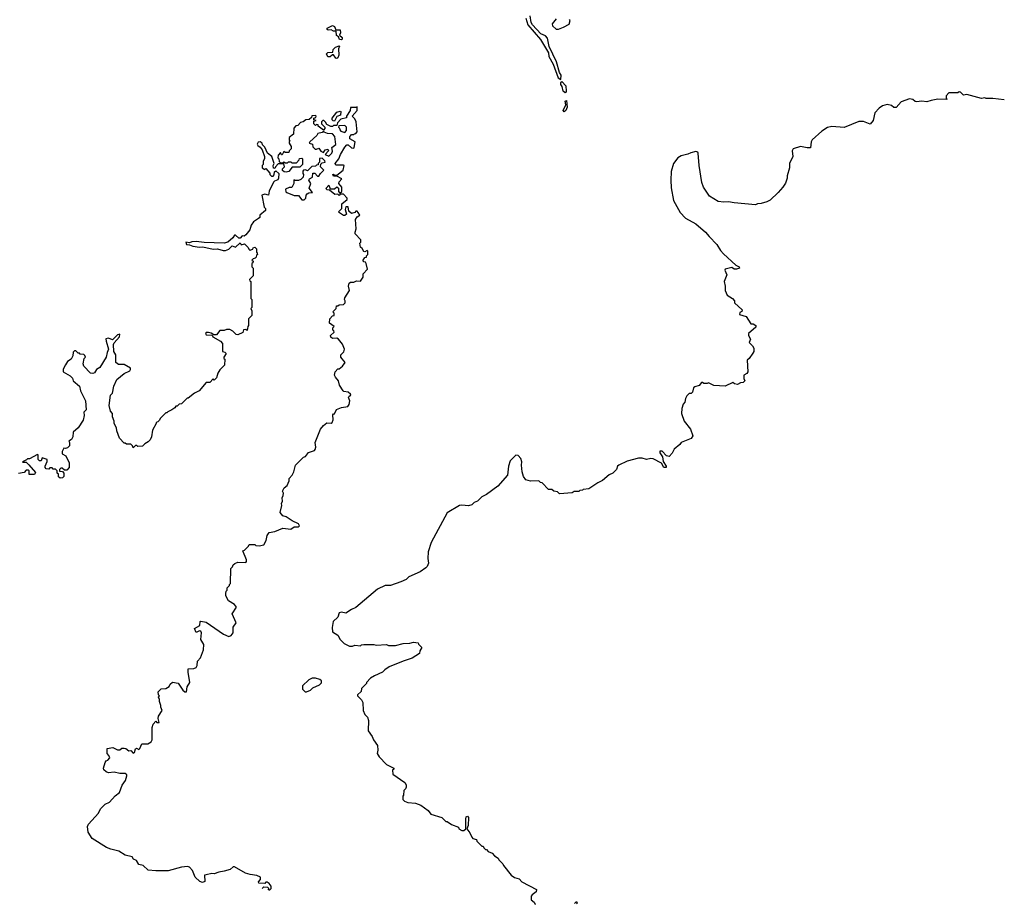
# Model space of a CAD drawing. Extents: x 2323203 to 2567568, y 883585 to 1022917.
# Tile 145 of 256: x 2516976 to 2525727, y 901645 to 909501. Entities that reach past the tile are written whole.
import ezdxf

# ---------------------------------------------------------------- set-up
doc = ezdxf.new("R2010")
doc.units = 0

msp = doc.modelspace()

# ---------------------------------------------------------------- linework, layer by layer
at = {"layer": '0CON10XD'}
for points in [[(2521474, 909514), (2521491.2, 909455), (2521603.7, 909323.7), (2521675.4, 909205.4), (2521680.4, 909175), (2521716.5, 909106.5), (2521762.9, 908985), (2521785, 908970), (2521787.4, 909007.4), (2521772.4, 909032.4), (2521746.9, 909126.9), (2521683.4, 909263.4), (2521667, 909337), (2521648.5, 909358.5), (2521609.2, 909375), (2521534.1, 909454.1), (2521522.9, 909475), (2521512.5, 909535)], [(2519835, 909322.5), (2519820, 909325), (2519808.3, 909348.3), (2519791.7, 909361.7), (2519788.3, 909398.3), (2519765, 909400), (2519745, 909410), (2519718.3, 909408.3), (2519710, 909415), (2519710, 909425), (2519755, 909450), (2519775, 909440), (2519785, 909410), (2519825, 909410), (2519827.5, 909385), (2519820, 909365), (2519841.7, 909341.7), (2519841.7, 909328.3), (2519835, 909322.5)], [(2521745, 909510), (2521710, 909465), (2521712.5, 909445), (2521745, 909417.5), (2521765, 909417.5), (2521810, 909435), (2521858.3, 909461.7), (2521870, 909495), (2521863, 909503)], [(2519795, 909157.5), (2519785, 909160), (2519765, 909190), (2519755, 909190), (2519735, 909170), (2519715, 909170), (2519703, 909197), (2519715, 909210), (2519758.3, 909211.7), (2519762.5, 909235), (2519783.9, 909256.1), (2519815, 909270), (2519820, 909265), (2519808.3, 909241.7), (2519812.5, 909185), (2519805, 909163.3), (2519795, 909157.5)], [(2521825, 908852), (2521805, 908865.7), (2521797.3, 908907.3), (2521785.6, 908925), (2521785, 908940), (2521795, 908952), (2521828.6, 908915), (2521834.3, 908865.7), (2521833.8, 908856.2), (2521825, 908852)], [(2525726.8, 908790), (2525625, 908802.5), (2525565, 908802.5), (2525555, 908807.5), (2525525, 908802.5), (2525395, 908837.5), (2525365, 908830), (2525338.3, 908858.3), (2525325, 908860), (2525315, 908850), (2525235, 908850), (2525210, 908825), (2525210, 908805), (2525220, 908795), (2525215, 908792.5), (2525135, 908794.2), (2525075.8, 908784.2), (2525039.6, 908770.5), (2524995, 908776.2), (2524945, 908770), (2524933.6, 908773.6), (2524915, 908793.3), (2524885, 908798), (2524809.3, 908770.7), (2524765, 908722.5), (2524745, 908722.5), (2524725, 908737.5), (2524685, 908747.5), (2524643, 908737), (2524613.6, 908716.4), (2524577.5, 908675), (2524562.5, 908605), (2524535, 908572.5), (2524475, 908597.5), (2524435, 908596.7), (2524305, 908544), (2524195, 908553.3), (2524155, 908543.3), (2524105, 908510), (2524020, 908435), (2524010, 908415), (2524005, 908362.5), (2523975, 908362.5), (2523915, 908376.2), (2523850, 908355), (2523842.5, 908335), (2523847.5, 908285), (2523817.5, 908225), (2523817.5, 908185), (2523797.5, 908115), (2523797.5, 908095), (2523781.7, 908048.3), (2523760, 908015), (2523717.5, 907965), (2523645, 907897.5), (2523615, 907882.5), (2523565, 907867.5), (2523533.6, 907866.4), (2523515, 907857.5), (2523325, 907873.8), (2523275, 907883.3), (2523235, 907880), (2523185, 907886.7), (2523107.5, 907935), (2523053.9, 908013.9), (2523040, 908055), (2523016.4, 908206.4), (2523007.5, 908315), (2523003, 908323), (2522985, 908330), (2522941.7, 908318.3), (2522915, 908306.2), (2522855, 908293.3), (2522826.1, 908273.9), (2522786.7, 908225), (2522766.4, 908153.6), (2522763.3, 908075), (2522767, 908007), (2522786.7, 907895), (2522845, 907787.5), (2522895, 907737.5), (2522985, 907686.7), (2523072.5, 907615), (2523102.5, 907575), (2523172.5, 907505), (2523205, 907450), (2523230.7, 907420.7), (2523340.7, 907320.7), (2523370, 907305), (2523372.5, 907295), (2523345.7, 907284.3), (2523325, 907286.2), (2523305, 907301.2), (2523247.5, 907285), (2523242.5, 907275), (2523260, 907235), (2523237.5, 907175), (2523246.7, 907135), (2523246.7, 907095), (2523263.3, 907055), (2523312.5, 907025), (2523330, 907005), (2523330, 906985), (2523397.5, 906925), (2523395, 906910), (2523375, 906900), (2523373.3, 906883.3), (2523432.5, 906865), (2523475, 906800), (2523495, 906800), (2523520, 906785), (2523518.3, 906771.7), (2523452.5, 906715), (2523452.5, 906695), (2523472.5, 906665), (2523460, 906635), (2523490, 906605), (2523500, 906585), (2523500, 906555), (2523491.7, 906538.3), (2523459.3, 906490.7), (2523442, 906478), (2523446.1, 906373.9), (2523440, 906360), (2523413.3, 906345), (2523412.5, 906315), (2523420, 906295), (2523405, 906280), (2523383, 906277), (2523355, 906262.5), (2523328.3, 906268.3), (2523315, 906280), (2523245, 906247.5), (2523145, 906252.5), (2523097, 906277), (2523085, 906270), (2523055, 906270), (2523045, 906280), (2523035, 906280), (2523015, 906252.5), (2522975, 906240), (2522965, 906230), (2522957, 906193), (2522945, 906180), (2522925, 906180), (2522905, 906160), (2522893, 906137), (2522887.5, 906105), (2522872.5, 906085), (2522860.7, 906049.3), (2522857.5, 906005), (2522882.5, 905935), (2522937.5, 905865), (2522960, 905805), (2522945, 905782.5), (2522853.6, 905746.4), (2522843, 905727), (2522793.6, 905686.4), (2522775, 905650), (2522747, 905623), (2522725, 905626.7), (2522685, 905668), (2522665, 905670), (2522664.4, 905655), (2522688, 905618), (2522696.5, 905576.5), (2522721.4, 905535), (2522721.2, 905525), (2522701.2, 905525), (2522681.2, 905561.2), (2522605, 905600), (2522585, 905604.2), (2522546.4, 905593.6), (2522507.7, 905607.7), (2522475, 905607.5), (2522375, 905578.8), (2522300, 905545), (2522290, 905535), (2522280, 905505), (2522246.4, 905473.6), (2522215, 905457.5), (2522155, 905407.5), (2522115, 905387.5), (2522035, 905333.3), (2521985, 905330), (2521977, 905323), (2521955, 905320), (2521945, 905310), (2521905, 905310), (2521885, 905300), (2521775, 905290), (2521755, 905307.5), (2521723, 905313), (2521705, 905330), (2521675, 905330), (2521618.3, 905388.3), (2521605, 905390), (2521590, 905405), (2521515, 905403.8), (2521474.1, 905414.1), (2521453.3, 905445), (2521441.2, 905485), (2521436.2, 905545), (2521440, 905575), (2521430, 905605), (2521405, 905630), (2521385, 905632.5), (2521336.7, 905583.3), (2521322, 905535), (2521312.5, 905455), (2521225, 905357.5), (2521126.1, 905283.9), (2521085, 905262.5), (2521043.6, 905226.4), (2521015, 905212.5), (2520995, 905192.5), (2520965, 905183.3), (2520905, 905190), (2520885, 905186.7), (2520775, 905120), (2520633.6, 904856.4), (2520607.5, 904775), (2520603.3, 904715), (2520610, 904675), (2520597.5, 904645), (2520585, 904632.5), (2520535, 904597.5), (2520435, 904552.5), (2520410.7, 904529.3), (2520365, 904507.5), (2520273, 904477), (2520225, 904476.7), (2520155, 904443.3), (2519965, 904280), (2519925, 904263.3), (2519875, 904231.2), (2519835, 904240), (2519815, 904232.5), (2519802.5, 904195), (2519763.3, 904155), (2519753, 904103), (2519757.5, 904065), (2519803.9, 904033.9), (2519825, 903997.5), (2519860.7, 903960.7), (2519908.3, 903938.3), (2519935, 903937.5), (2519955, 903947.5), (2520005, 903940), (2520015, 903950), (2520035, 903952.5), (2520125, 903952.5), (2520145, 903947.5), (2520235, 903952.5), (2520255, 903942.5), (2520315, 903943.3), (2520385, 903960), (2520445, 903962.5), (2520475, 903972.5), (2520517, 903967), (2520520, 903955), (2520550, 903925), (2520533, 903897), (2520529.3, 903870.7), (2520465, 903830), (2520385, 903803.3), (2520260, 903755), (2520221.7, 903728.3), (2520200, 903705), (2520130, 903675), (2520095, 903652.5), (2520060, 903615), (2520060, 903605), (2520015, 903560), (2520010, 903535), (2519980, 903505), (2519980, 903495), (2520015, 903460), (2520027, 903437), (2520027.5, 903365), (2520045, 903330), (2520067, 903307), (2520077, 903277), (2520072.5, 903185), (2520110, 903135), (2520120, 903105), (2520157.5, 903055), (2520160, 903015), (2520152.5, 902985), (2520172.5, 902955), (2520235, 902887.5), (2520300, 902855), (2520300, 902845), (2520290, 902835), (2520291.7, 902801.7), (2520400, 902725), (2520410, 902705), (2520410, 902685), (2520405, 902670), (2520390, 902655), (2520387.5, 902615), (2520380, 902605), (2520382.5, 902575), (2520395, 902560), (2520425, 902547.5), (2520495, 902542.5), (2520540, 902525), (2520606.4, 902476.4), (2520630, 902445), (2520727, 902417), (2520765, 902380), (2520775, 902380), (2520813, 902353), (2520875, 902330), (2520880, 902315), (2520905, 902300), (2520925, 902300), (2520940, 902315), (2520940, 902405), (2520945, 902422.5), (2520955, 902427.5), (2520963.8, 902415), (2520961.2, 902345), (2520950, 902315), (2520978.3, 902278.3), (2520995, 902240), (2521005, 902230), (2521035, 902220), (2521040, 902205), (2521085, 902160), (2521095, 902160), (2521100, 902145), (2521115, 902130), (2521125, 902130), (2521140, 902115), (2521175, 902100), (2521197.5, 902075), (2521230, 902055), (2521235, 902040), (2521270, 902005), (2521275, 901990), (2521343.6, 901903.6), (2521375, 901882.5), (2521415, 901870), (2521440, 901845), (2521570, 901775), (2521567.5, 901755), (2521530.7, 901729.3), (2521523, 901717), (2521522.5, 901685), (2521550, 901665), (2521555, 901650), (2521560.4, 901644.7)], [(2519915, 908470), (2519925, 908480), (2519945, 908480), (2519951.7, 908488.3), (2519965, 908490), (2519976.1, 908503.9), (2519966.7, 908595), (2519955, 908620), (2519930, 908645), (2519976.1, 908693.9), (2519977, 908727), (2519965, 908720), (2519915, 908720), (2519912.5, 908695), (2519880, 908645), (2519880, 908630), (2519831.7, 908618.3), (2519800, 908585), (2519795, 908560), (2519765, 908560), (2519757, 908553), (2519743, 908553), (2519705, 908570), (2519695, 908590), (2519680, 908605), (2519670, 908605), (2519660, 908595), (2519660, 908575), (2519687.5, 908545), (2519687.5, 908535), (2519675, 908520), (2519630, 908555), (2519628.3, 908568.3), (2519615, 908570), (2519605, 908562.5), (2519590, 908575), (2519591.7, 908598.3), (2519610, 908605), (2519591.7, 908611.7), (2519590, 908625), (2519608.3, 908631.7), (2519610, 908645), (2519605, 908650), (2519571.7, 908648.3), (2519568.3, 908631.7), (2519550, 908615), (2519518.3, 908611.7), (2519497, 908593), (2519472.5, 908587.5), (2519448.3, 908561.7), (2519431.7, 908558.3), (2519411.7, 908538.3), (2519410, 908485), (2519370, 908455), (2519370, 908435), (2519380, 908425), (2519371.7, 908418.3), (2519370, 908405), (2519390, 908375), (2519390, 908355), (2519370, 908335), (2519368.3, 908321.7), (2519335, 908320), (2519325, 908330), (2519308.3, 908301.7), (2519301.7, 908301.7), (2519295, 908320), (2519273, 908297), (2519270, 908275), (2519280, 908265), (2519281.7, 908241.7), (2519295, 908230), (2519315, 908230), (2519325, 908240), (2519335, 908230), (2519355, 908230), (2519365, 908237.5), (2519385, 908237.5), (2519395, 908230), (2519435, 908230), (2519460, 908255), (2519461.7, 908268.3), (2519485, 908270), (2519490, 908265), (2519490, 908215), (2519465, 908190), (2519398.3, 908191.7), (2519368.3, 908151.7), (2519345, 908147.5), (2519328.3, 908148.3), (2519313, 908163), (2519313, 908177), (2519330, 908195), (2519325, 908220), (2519275, 908220), (2519250, 908195), (2519245, 908180), (2519231.7, 908181.7), (2519230, 908205), (2519237.5, 908225), (2519217.5, 908285), (2519177.5, 908315), (2519155, 908370), (2519135, 908390), (2519130, 908405), (2519115, 908417.5), (2519095, 908412.5), (2519087.5, 908395), (2519093.6, 908383.6), (2519115, 908370), (2519130, 908345), (2519152.5, 908285), (2519152.5, 908265), (2519140, 908245), (2519140, 908215), (2519130, 908205), (2519130, 908185), (2519155, 908170), (2519165, 908180), (2519198.3, 908138.3), (2519200, 908125), (2519215, 908112.5), (2519228.3, 908111.7), (2519237, 908123), (2519241.7, 908148.3), (2519252.5, 908157.5), (2519280, 908135), (2519277, 908093), (2519270, 908080), (2519241.7, 908068.3), (2519233, 908057), (2519193, 907977), (2519188.3, 907941.7), (2519155, 907952.5), (2519128.3, 907941.7), (2519150, 907835), (2519160, 907825), (2519160, 907805), (2519110, 907765), (2519110, 907745), (2519100, 907735), (2519053.6, 907706.4), (2519033.3, 907675), (2519022.5, 907635), (2518985, 907590), (2518971.7, 907578.3), (2518955, 907580), (2518935, 907560), (2518925, 907560), (2518895, 907587.5), (2518885, 907587.5), (2518870, 907565), (2518825.8, 907524.2), (2518795, 907516.2), (2518615, 907522), (2518545, 907532), (2518505, 907528.8), (2518485, 907520), (2518452.5, 907525), (2518460, 907505), (2518485, 907502.5), (2518515, 907488.8), (2518575, 907480), (2518605, 907482.5), (2518695, 907462.5), (2518735, 907466.2), (2518785, 907450), (2518805, 907450), (2518835, 907462.5), (2518865, 907492.5), (2518895, 907480), (2518935, 907520), (2518945, 907500), (2518975, 907510), (2519008.3, 907478.3), (2519011.7, 907461.7), (2519025, 907450), (2519031.7, 907458.3), (2519048.3, 907461.7), (2519050, 907475), (2519065, 907480), (2519080, 907465), (2519080, 907435), (2519088.3, 907428.3), (2519090, 907415), (2519081.7, 907408.3), (2519078.3, 907391.7), (2519068.3, 907381.7), (2519051.7, 907378.3), (2519040, 907365), (2519050, 907355), (2519048.3, 907341.7), (2519040, 907335), (2519040, 907305), (2519050, 907295), (2519050, 907225), (2519020, 907195), (2519021.7, 907181.7), (2519030, 907175), (2519030, 907025), (2519040, 907015), (2519040, 906945), (2519030, 906935), (2519040, 906915), (2519040, 906875), (2519010, 906845), (2519010, 906785), (2519003, 906777), (2518998.3, 906741.7), (2518985, 906750), (2518965, 906747.5), (2518958.3, 906721.7), (2518915, 906702.5), (2518900, 906705), (2518870, 906735), (2518845, 906750), (2518815, 906750), (2518795, 906740), (2518755, 906740), (2518725, 906702.5), (2518702.5, 906702.5), (2518677.5, 906717.5), (2518653, 906723), (2518635, 906723.3), (2518626.7, 906715), (2518635, 906702.5), (2518688.3, 906698.3), (2518693.9, 906683.9), (2518760, 906645), (2518780, 906625), (2518780, 906555), (2518798.3, 906548.3), (2518810, 906535), (2518790, 906505), (2518791.7, 906491.7), (2518800, 906485), (2518797, 906433), (2518755, 906390), (2518738.3, 906361.7), (2518725, 906320), (2518705, 906300), (2518695, 906310), (2518665, 906280), (2518635, 906280), (2518570, 906205), (2518530, 906185), (2518475, 906140), (2518465, 906140), (2518415, 906090), (2518393, 906087), (2518375, 906070), (2518365, 906070), (2518356.4, 906053.6), (2518330, 906035), (2518291.7, 906018.3), (2518285, 906010), (2518275, 906010), (2518225, 905960), (2518220, 905945), (2518205, 905930), (2518190, 905925), (2518190, 905915), (2518157.5, 905855), (2518147.5, 905795), (2518135, 905770), (2518119.3, 905750.7), (2518090, 905735), (2518067, 905713), (2518025, 905710), (2518018.3, 905718.3), (2518005, 905720), (2517985, 905700), (2517980, 905715), (2517965, 905730), (2517925, 905730), (2517915, 905740), (2517905, 905740), (2517863, 905783), (2517838.3, 905848.3), (2517837.5, 905875), (2517817.5, 905915), (2517817.5, 905935), (2517800, 905975), (2517802.5, 906005), (2517782.5, 906025), (2517772.5, 906075), (2517782.5, 906165), (2517800, 906185), (2517813, 906247), (2517840, 906305), (2517905, 906360), (2517955, 906382.5), (2517960, 906395), (2517960, 906405), (2517905, 906440), (2517855, 906440), (2517830, 906455), (2517830, 906525), (2517812.5, 906555), (2517810, 906615), (2517815, 906630), (2517862.5, 906685), (2517866.7, 906706.7), (2517845, 906702.5), (2517801.7, 906658.3), (2517765, 906672.5), (2517743, 906667), (2517743.8, 906645), (2517766.7, 906575), (2517753.3, 906545), (2517746.2, 906505), (2517689.3, 906410.7), (2517660, 906395), (2517640, 906365), (2517625, 906357.5), (2517605, 906362.5), (2517547.5, 906425), (2517540, 906445), (2517548.3, 906491.7), (2517560, 906505), (2517555, 906520), (2517545, 906527.5), (2517515, 906530), (2517508.3, 906538.3), (2517495, 906540), (2517475, 906560), (2517465, 906560), (2517453, 906547), (2517447.5, 906515), (2517433, 906487), (2517400, 906465), (2517383, 906437), (2517363.6, 906396.4), (2517362.5, 906375), (2517425, 906337.5), (2517446.1, 906316.1), (2517452.5, 906295), (2517507.5, 906245), (2517517.5, 906205), (2517562.5, 906115), (2517566.7, 906035), (2517547.5, 906015), (2517550, 905985), (2517540, 905945), (2517496.7, 905875), (2517451.7, 905838.3), (2517450, 905795), (2517436.4, 905773.6), (2517413, 905757), (2517420, 905745), (2517420, 905715), (2517401.7, 905698.3), (2517385, 905692.5), (2517370, 905695), (2517353, 905667), (2517352.5, 905645), (2517386.4, 905626.4), (2517417.5, 905565), (2517417.5, 905525), (2517395, 905500), (2517375, 905500), (2517355, 905517.5), (2517343, 905517), (2517330, 905505), (2517331.7, 905491.7), (2517357.5, 905487.5), (2517370, 905475), (2517370, 905445), (2517358.3, 905431.7), (2517335, 905430), (2517321.7, 905441.7), (2517320, 905465), (2517310, 905475), (2517310, 905495), (2517295, 905510), (2517275, 905510), (2517265, 905520), (2517245, 905520), (2517235, 905510), (2517211.7, 905511.7), (2517202.5, 905522.5), (2517202.5, 905535), (2517221.7, 905578.3), (2517220, 905595), (2517175, 905610), (2517168.3, 905581.7), (2517151.7, 905581.7), (2517140, 905595), (2517140, 905635), (2517135, 905640), (2517065, 905600), (2517045, 905600), (2517038.3, 905591.7), (2517000, 905575), (2517005, 905570), (2517035, 905570), (2517058.3, 905548.3), (2517118.3, 905478.3), (2517108.3, 905461.7), (2517061.7, 905461.7), (2517060, 905495), (2517055, 905500), (2517035, 905500), (2517015, 905480), (2516965, 905470)], [(2521815, 908681.4), (2521805.7, 908695), (2521830, 908745), (2521823.4, 908776.6), (2521835, 908782.5), (2521842.5, 908725), (2521830, 908695), (2521815, 908681.4)], [(2519775, 908600), (2519761.7, 908601.7), (2519753, 908613), (2519752.5, 908627.5), (2519795, 908680), (2519825, 908690), (2519830, 908685), (2519828.3, 908651.7), (2519795, 908640), (2519775, 908600)], [(2519865, 908500), (2519881.7, 908518.3), (2519880, 908545), (2519865, 908560), (2519811.7, 908558.3), (2519810, 908545), (2519818.3, 908538.3), (2519821.7, 908521.7), (2519831.7, 908511.7), (2519865, 908500)], [(2519190.9, 901771.7), (2519198.3, 901771.7), (2519210, 901785), (2519210, 901805), (2519195, 901830), (2519175, 901840), (2519165, 901840), (2519155, 901830), (2519101.7, 901831.7), (2519100, 901845), (2519117.5, 901865), (2519116.1, 901886.1), (2519085, 901901.2), (2519025, 901908.8), (2518982.3, 901922.3), (2518885, 901977.5), (2518875, 901977.5), (2518845.8, 901954.2), (2518795, 901938.1), (2518745, 901930), (2518705.9, 901914.1), (2518685, 901918), (2518634.1, 901905.9), (2518617.5, 901902.5), (2518621.7, 901848.3), (2518601.2, 901838.8), (2518578, 901848), (2518536, 901885), (2518512, 901945), (2518485, 901974), (2518469.1, 901979.1), (2518415.5, 901975.5), (2518295, 901942.5), (2518185, 901941.8), (2518118.3, 901948.3), (2518075, 901990), (2518035, 901997.5), (2518015, 902032.5), (2517987, 902047), (2517975, 902067.5), (2517915, 902080), (2517857, 902117), (2517785, 902133.3), (2517748.3, 902148.3), (2517619.6, 902229.5), (2517584, 902285), (2517580, 902335), (2517588.8, 902355), (2517675.6, 902454.4), (2517695, 902492.5), (2517737, 902533), (2517775, 902552.5), (2517825, 902607.5), (2517863, 902637), (2517886.4, 902703.6), (2517916.1, 902743.9), (2517930, 902785), (2517930, 902795), (2517915, 902807.5), (2517867, 902807), (2517815, 902817.5), (2517765, 902812.5), (2517745, 902820), (2517725, 902840), (2517720, 902855), (2517736.7, 902903.3), (2517745, 902920), (2517760, 902925), (2517777.5, 902945), (2517770, 902965), (2517753.6, 902983.6), (2517753, 903027), (2517805, 903037.5), (2517845, 903017.5), (2517865, 903017.5), (2517885, 903030), (2517905, 903032.5), (2517918.8, 903028.8), (2517945, 903007.5), (2517965, 903010), (2517985, 902987.5), (2517996, 902994), (2518005, 903026.7), (2518015, 903030), (2518035, 903020), (2518043, 903027), (2518061.2, 903068.8), (2518115, 903070), (2518145, 903087.5), (2518152.5, 903105), (2518152.5, 903215), (2518162.5, 903245), (2518185, 903270), (2518195, 903260), (2518215, 903260), (2518207.5, 903295), (2518210, 903315), (2518242.5, 903365), (2518230, 903395), (2518231.7, 903411.7), (2518220, 903445), (2518220, 903465), (2518210, 903485), (2518220, 903495), (2518210, 903505), (2518208.3, 903531.7), (2518233, 903557), (2518275, 903562.5), (2518305, 903580), (2518315, 903600), (2518335, 903617.5), (2518385, 903607.5), (2518427, 903547), (2518445, 903532.5), (2518458.3, 903531.7), (2518466.2, 903575), (2518488, 903615), (2518472.5, 903705), (2518473, 903737), (2518525, 903737.5), (2518545, 903747.5), (2518553.3, 903765), (2518557.5, 903805), (2518582.5, 903835), (2518608.8, 903905), (2518613, 903953), (2518587.5, 903995), (2518592.5, 904055), (2518585, 904070), (2518575, 904072.5), (2518545, 904060), (2518530, 904095), (2518578.3, 904121.7), (2518580, 904155), (2518585, 904160), (2518635, 904150), (2518787.5, 904045), (2518835, 904022.5), (2518855, 904032.5), (2518872.5, 904055), (2518873.3, 904105), (2518900, 904145), (2518866.2, 904225), (2518903.3, 904285), (2518886.1, 904306.1), (2518830.7, 904340.7), (2518807.5, 904385), (2518807.5, 904405), (2518810, 904425), (2518820, 904435), (2518820, 904455), (2518840, 904475), (2518840, 904485), (2518850, 904495), (2518851.7, 904628.3), (2518868.3, 904641.7), (2518875, 904660), (2518888.3, 904671.7), (2518915, 904682.5), (2518985, 904680), (2518991.7, 904688.3), (2518992.5, 904705), (2518960, 904785), (2518975, 904790), (2519010, 904825), (2519015, 904840), (2519065, 904840), (2519075, 904830), (2519105, 904827.5), (2519145, 904837.5), (2519167.5, 904875), (2519175, 904920), (2519195, 904947.5), (2519245, 904956.2), (2519315, 904985.8), (2519385, 904976.2), (2519415, 904996.7), (2519453, 904997), (2519462.5, 905005), (2519453.3, 905025), (2519399.1, 905049.1), (2519345, 905086), (2519315.9, 905095.9), (2519292.5, 905125), (2519307.5, 905185), (2519303.3, 905205), (2519312.5, 905225), (2519310, 905255), (2519316.7, 905275), (2519320, 905295), (2519312.5, 905315), (2519326.7, 905343.3), (2519352.5, 905365), (2519372.5, 905405), (2519372.5, 905425), (2519397.5, 905455), (2519412.5, 905485), (2519426.7, 905545), (2519500, 905615), (2519515, 905622.5), (2519543.9, 905656.1), (2519595, 905673.8), (2519603.3, 905685), (2519608, 905705), (2519603.3, 905745), (2519650, 905865), (2519675, 905897.5), (2519705, 905920), (2519745, 905917.5), (2519752.5, 905925), (2519763, 905947), (2519758.3, 905991.7), (2519765, 906000), (2519775, 906000), (2519792.3, 906037.7), (2519835, 906058), (2519893.9, 906066.1), (2519905.8, 906084.2), (2519910, 906115), (2519897.5, 906145), (2519903.6, 906156.4), (2519920, 906165), (2519917.5, 906175), (2519895, 906192.5), (2519858.3, 906198.3), (2519850, 906205), (2519820, 906255), (2519810, 906295), (2519782.5, 906325), (2519773.3, 906345), (2519780, 906375), (2519805, 906400), (2519815, 906400), (2519845, 906422.5), (2519867.5, 906455), (2519830, 906505), (2519830, 906525), (2519858.3, 906551.7), (2519862.5, 906575), (2519845, 906620), (2519810, 906665), (2519795, 906672.5), (2519755, 906670), (2519741.7, 906681.7), (2519740, 906695), (2519770, 906725), (2519768.3, 906738.3), (2519760, 906745), (2519760, 906765), (2519770, 906775), (2519730, 906805), (2519732.5, 906845), (2519755, 906870), (2519770, 906875), (2519770, 906895), (2519760, 906905), (2519790, 906935), (2519791.7, 906958.3), (2519805, 906960), (2519815, 906970), (2519855, 906972.5), (2519870, 906985), (2519870, 907005), (2519862.5, 907015), (2519865, 907030), (2519907.5, 907095), (2519900, 907135), (2519905, 907160), (2519915, 907170), (2519945, 907170), (2519968.3, 907181.7), (2520005, 907180), (2520027.5, 907215), (2520030, 907245), (2520067.5, 907285), (2520057, 907337), (2520048.3, 907348.3), (2520031.7, 907351.7), (2520030, 907365), (2520045, 907390), (2520058.3, 907391.7), (2520060, 907405), (2520070, 907415), (2520070, 907445), (2520065, 907450), (2520045, 907440), (2520035, 907442.5), (2520019.3, 907469.3), (2520005, 907480), (2520000, 907515), (2520007.5, 907525), (2520007.5, 907545), (2519958.3, 907598.3), (2519957.5, 907615), (2519967.5, 907645), (2519960, 907725), (2519975, 907750), (2520000, 907765), (2519985, 907790), (2519975, 907800), (2519965, 907800), (2519955, 907790), (2519925, 907780), (2519901.7, 907801.7), (2519895, 907840), (2519875, 907840), (2519867.5, 907815), (2519880, 907775), (2519867, 907763), (2519855, 907762.5), (2519820, 907785), (2519810, 907795), (2519840, 907825), (2519840, 907865), (2519886.4, 907903.6), (2519887.5, 907915), (2519855, 907950), (2519825, 907950), (2519815, 907940), (2519805, 907950), (2519778.3, 907948.3), (2519728.3, 907988.3), (2519705, 907990), (2519700, 908005), (2519725, 908030), (2519735, 908000), (2519775, 908000), (2519795, 908017.5), (2519810, 908005), (2519810, 907975), (2519821.7, 907961.7), (2519840, 907975), (2519840, 908015), (2519812.5, 908045), (2519815, 908060), (2519838.3, 908088.3), (2519795, 908110), (2519765, 908110), (2519760, 908125), (2519765, 908130), (2519775, 908120), (2519795, 908120), (2519850, 908165), (2519860, 908205), (2519855, 908210), (2519785, 908210), (2519780, 908225), (2519812.5, 908265), (2519826.7, 908303.3), (2519865, 908370), (2519885, 908390), (2519895, 908390), (2519925, 908362.5), (2519945, 908360), (2519950, 908365), (2519957.5, 908415), (2519911.7, 908441.7), (2519910, 908465), (2519915, 908470)], [(2519725, 908290), (2519750, 908315), (2519757, 908333), (2519750, 908365), (2519787, 908393), (2519777.5, 908465), (2519757, 908487), (2519710.7, 908490.7), (2519681.7, 908501.7), (2519675, 908510), (2519665, 908500), (2519625, 908490), (2519616.4, 908473.6), (2519553.6, 908416.4), (2519550, 908405), (2519580, 908395), (2519583, 908373), (2519601.7, 908351.7), (2519615, 908350), (2519635, 908360), (2519653.6, 908333.6), (2519675, 908320), (2519690, 908345), (2519715, 908350), (2519720, 908335), (2519690, 908305), (2519725, 908290)], [(2519505, 907900), (2519520, 907915), (2519521.7, 907941.7), (2519530, 907955), (2519547, 907963), (2519580, 907965), (2519550, 908005), (2519562.5, 908045), (2519547.5, 908075), (2519551.7, 908088.3), (2519578.3, 908101.7), (2519581.7, 908138.3), (2519598.3, 908138.3), (2519621.7, 908111.7), (2519635, 908110), (2519650, 908135), (2519680, 908165), (2519650, 908195), (2519651.7, 908218.3), (2519665, 908230), (2519690, 908235), (2519688.3, 908248.3), (2519665, 908270), (2519641.7, 908268.3), (2519640, 908235), (2519630, 908225), (2519628.3, 908211.7), (2519615, 908210), (2519605, 908200), (2519571.7, 908198.3), (2519535, 908160), (2519515, 908167.5), (2519500, 908165), (2519492.5, 908155), (2519492.5, 908135), (2519500, 908125), (2519496.4, 908103.6), (2519475, 908082.5), (2519455, 908073.3), (2519422.5, 908072.5), (2519411.7, 908078.3), (2519412.5, 908045), (2519395, 908010), (2519370.7, 908009.3), (2519340, 907995), (2519343, 907973), (2519350, 907965), (2519415, 907940), (2519455, 907940), (2519485, 907900), (2519505, 907900)], [(2519525, 903532.5), (2519560, 903545), (2519583, 903567), (2519640, 903595), (2519658.3, 903611.7), (2519658.3, 903628.3), (2519645, 903640), (2519605, 903652.5), (2519575, 903652.5), (2519545, 903637.5), (2519490, 903585), (2519490, 903555), (2519513, 903533), (2519525, 903532.5)], [(2519130.4, 901785.4), (2519145, 901800), (2519178.3, 901798.3), (2519190, 901785), (2519182.8, 901773.5)], [(2521911.2, 901651.3), (2521910, 901655), (2521925, 901670), (2521930, 901655), (2521925.3, 901650.3)]]:
    msp.add_lwpolyline(points, dxfattribs=at)

doc.saveas('drawing.dxf')
